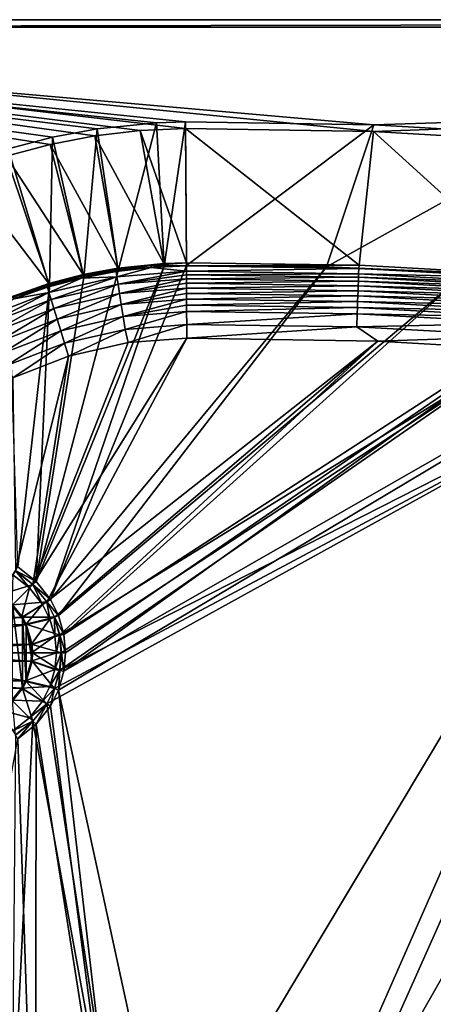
# Model space of a CAD drawing. Header units: metres. Extents: x -1651 to 0, y -1070 to 0.
# Tile 9 of 21: x -1348 to -1185, y -389 to 0. Entities that reach past the tile are written whole.
import ezdxf

# ---------------------------------------------------------------- set-up
doc = ezdxf.new("R2010")
doc.units = ezdxf.units.M

msp = doc.modelspace()

# ---------------------------------------------------------------- linework, layer by layer
at = {"layer": 'None'}
for points in [[(-1300.719116, -43.765892), (-1282.768555, -42.997688), (-1650, 0)], [(-1282.768555, -42.997688), (-1208.617432, -44.136024), (-1650, 0)], [(-1650, 0), (-1208.617432, -44.136024), (0, 0)], [(-1650, 0), (-1353.560425, -53.899364), (-1336.210449, -49.231426)], [(-1336.210449, -49.231426), (-1318.565063, -45.847534), (-1650, 0)], [(-1318.565063, -45.847534), (-1300.719116, -43.765892), (-1650, 0)], [(0, 0), (0, 0, -45), (-1650, 0)], [(0, 0, -45), (-1650, 0, -45), (-1650, 0)], [(-1650, 0, -45), (0, 0, -45), (-1647.142822, -3, -45)], [(0, 0, -45), (-3, -3, -45), (-1647.142822, -3, -45)], [(-1208.617432, -44.136024), (-1134.583252, -48.452602), (0, 0)], [(-3, -3, -3), (-1208.450439, -41.532547, -3), (-1647.142822, -3, -3)], [(-1208.450439, -41.532547, -3), (-1282.784546, -40.389877, -3), (-1647.142822, -3, -3)], [(-1647.142822, -3, -3), (-1282.784546, -40.389877, -3), (-1294.170288, -40.721268, -3)], [(-1294.170288, -40.721268, -3), (-1317.602539, -43.064575, -3), (-1647.142822, -3, -3)], [(-1317.602539, -43.064575, -3), (-1335.225464, -46.334152, -3), (-1647.142822, -3, -3)], [(-1647.142822, -3, -3), (-1335.225464, -46.334152, -3), (-1352.80127, -50.940975, -3)], [(-1647.142822, -3, -3), (-1647.142822, -3, -45), (-3, -3, -3)], [(-1647.142822, -3, -45), (-3, -3, -45), (-3, -3, -3)], [(-1134.234009, -45.864342, -3), (-1208.450439, -41.532547, -3), (-3, -3, -3)], [(-1317.602539, -43.064575, -3), (-1294.170288, -40.721268, -3), (-1309.293091, -99.089668, -406)], [(-1294.170288, -40.721268, -3), (-1291.230957, -97.282898, -406), (-1309.293091, -99.089668, -406)], [(-1294.170288, -40.721268, -3), (-1282.784546, -40.389877, -3), (-1291.230957, -97.282898, -406)], [(-1282.784546, -40.389877, -3), (-1282.439331, -97.026779, -406), (-1291.230957, -97.282898, -406)], [(-1282.784546, -40.389877, -3), (-1208.450439, -41.532547, -3), (-1282.439331, -97.026779, -406)], [(-1208.450439, -41.532547, -3), (-1227.175903, -97.601654, -406), (-1282.439331, -97.026779, -406)], [(-1208.450439, -41.532547, -3), (-1134.234009, -45.864342, -3), (-1227.175903, -97.601654, -406)], [(-1352.80127, -50.940975, -3), (-1335.225464, -46.334152, -3), (-1336.44043, -105.164413, -406)], [(-1335.225464, -46.334152, -3), (-1322.884888, -101.611359, -406), (-1336.44043, -105.164413, -406)], [(-1318.565063, -45.847534), (-1336.210449, -49.231426), (-1309.442993, -98.07914, -377.175201)], [(-1335.225464, -46.334152, -3), (-1317.602539, -43.064575, -3), (-1322.884888, -101.611359, -406)], [(-1317.602539, -43.064575, -3), (-1309.293091, -99.089668, -406), (-1322.884888, -101.611359, -406)], [(-1300.719116, -43.765892), (-1318.565063, -45.847534), (-1291.283936, -96.262695, -377.175201)], [(-1318.565063, -45.847534), (-1309.442993, -98.07914, -377.175201), (-1291.283936, -96.262695, -377.175201)], [(-1282.768555, -42.997688), (-1300.719116, -43.765892), (-1282.445557, -96.005219, -377.175201)], [(-1300.719116, -43.765892), (-1291.283936, -96.262695, -377.175201), (-1282.445557, -96.005219, -377.175201)], [(-1208.617432, -44.136024), (-1282.768555, -42.997688), (-1214.295288, -96.975586, -377.175201)], [(-1282.768555, -42.997688), (-1282.445557, -96.005219, -377.175201), (-1214.295288, -96.975586, -377.175201)], [(-1134.234009, -45.864342, -3), (-1172.095947, -99.991081, -406), (-1227.175903, -97.601654, -406)], [(-1208.617432, -44.136024), (-1214.295288, -96.975586, -377.175201), (-1146.240845, -100.715622, -377.175201)], [(-1134.583252, -48.452602), (-1208.617432, -44.136024), (-1146.240845, -100.715622, -377.175201)], [(-1336.210449, -49.231426), (-1353.560425, -53.899364), (-1323.107544, -100.614326, -377.175201)], [(-1336.210449, -49.231426), (-1323.107544, -100.614326, -377.175201), (-1309.442993, -98.07914, -377.175201)], [(-1353.560425, -53.899364), (-1370.521729, -59.826244), (-1336.735596, -104.186386, -377.175201)], [(-1353.560425, -53.899364), (-1336.735596, -104.186386, -377.175201), (-1323.107544, -100.614326, -377.175201)], [(-1352.80127, -50.940975, -3), (-1336.44043, -105.164413, -406), (-1352.269653, -110.709885, -406)], [(-1370.521729, -59.826244), (-1352.649414, -109.761551, -377.175201), (-1336.735596, -104.186386, -377.175201)], [(-1291.230957, -97.282898, -406), (-1282.439331, -97.026779, -406), (-1336.091064, -228.928284, -406)], [(-1282.439331, -97.026779, -406), (-1227.175903, -97.601654, -406), (-1336.091064, -228.928284, -406)], [(-1296.368164, -97.095139, -379.803467), (-1309.442993, -98.07914, -377.175201), (-1310.243652, -98.71093, -379.803467)], [(-1310.133911, -99.428307, -382.385681), (-1296.368164, -97.095139, -379.803467), (-1310.243652, -98.71093, -379.803467)], [(-1296.311035, -97.818634, -382.385681), (-1296.368164, -97.095139, -379.803467), (-1310.133911, -99.428307, -382.385681)], [(-1291.283936, -96.262695, -377.175201), (-1309.442993, -98.07914, -377.175201), (-1296.368164, -97.095139, -379.803467)], [(-1282.445557, -96.005219, -377.175201), (-1296.368164, -97.095139, -379.803467), (-1282.438232, -97.219513, -382.386566)], [(-1282.445557, -96.005219, -377.175201), (-1291.283936, -96.262695, -377.175201), (-1296.368164, -97.095139, -379.803467)], [(-1296.368164, -97.095139, -379.803467), (-1296.311035, -97.818634, -382.385681), (-1282.438232, -97.219513, -382.386566)], [(-1282.445557, -96.005219, -377.175201), (-1282.438232, -97.219513, -382.386566), (-1214.295288, -96.975586, -377.175201)], [(-1282.438232, -97.219513, -382.386566), (-1214.383667, -98.193672, -382.385681), (-1214.295288, -96.975586, -377.175201)], [(-1214.295288, -96.975586, -377.175201), (-1214.383667, -98.193672, -382.385681), (-1146.240845, -100.715622, -377.175201)], [(-1341.770264, -221.770325, -406), (-1309.293091, -99.089668, -406), (-1291.230957, -97.282898, -406)], [(-1336.091064, -228.928284, -406), (-1341.770264, -221.770325, -406), (-1291.230957, -97.282898, -406)], [(-1322.884888, -101.611359, -406), (-1309.293091, -99.089668, -406), (-1341.770264, -221.770325, -406)], [(-1323.107544, -100.614326, -377.175201), (-1336.735596, -104.186386, -377.175201), (-1323.979858, -101.327599, -379.803467)], [(-1336.091064, -228.928284, -406), (-1227.175903, -97.601654, -406), (-1332.880127, -235.304947, -406)], [(-1227.175903, -97.601654, -406), (-1172.095947, -99.991081, -406), (-1332.880127, -235.304947, -406)], [(-1332.880127, -235.304947, -406), (-1172.095947, -99.991081, -406), (-1330.743774, -242.735291, -406)], [(-1172.095947, -99.991081, -406), (-1117.12439, -104.191658, -406), (-1330.743774, -242.735291, -406)], [(-1310.243652, -98.71093, -379.803467), (-1323.107544, -100.614326, -377.175201), (-1323.979858, -101.327599, -379.803467)], [(-1310.243652, -98.71093, -379.803467), (-1323.979858, -101.327599, -379.803467), (-1323.817993, -102.035057, -382.385681)], [(-1323.817993, -102.035057, -382.385681), (-1310.133911, -99.428307, -382.385681), (-1310.243652, -98.71093, -379.803467)], [(-1309.812256, -101.530243, -387.314758), (-1310.133911, -99.428307, -382.385681), (-1323.817993, -102.035057, -382.385681)], [(-1309.442993, -98.07914, -377.175201), (-1323.107544, -100.614326, -377.175201), (-1310.243652, -98.71093, -379.803467)], [(-1309.812256, -101.530243, -387.314758), (-1296.311035, -97.818634, -382.385681), (-1310.133911, -99.428307, -382.385681)], [(-1296.311035, -97.818634, -382.385681), (-1309.812256, -101.530243, -387.314758), (-1282.425171, -99.348434, -387.314301)], [(-1282.425171, -99.348434, -387.314301), (-1309.812256, -101.530243, -387.314758), (-1309.362915, -104.465813, -391.779236)], [(-1309.362915, -104.465813, -391.779236), (-1282.416748, -100.733841, -389.614227), (-1282.425171, -99.348434, -387.314301)], [(-1282.407104, -102.318085, -391.779541), (-1282.416748, -100.733841, -389.614227), (-1309.362915, -104.465813, -391.779236)], [(-1282.438232, -97.219513, -382.386566), (-1296.311035, -97.818634, -382.385681), (-1282.425171, -99.348434, -387.314301)], [(-1282.438232, -97.219513, -382.386566), (-1282.425171, -99.348434, -387.314301), (-1214.383667, -98.193672, -382.385681)], [(-1282.425171, -99.348434, -387.314301), (-1214.457031, -100.31897, -387.314758), (-1214.383667, -98.193672, -382.385681)], [(-1282.425171, -99.348434, -387.314301), (-1282.416748, -100.733841, -389.614227), (-1214.457031, -100.31897, -387.314758)], [(-1282.416748, -100.733841, -389.614227), (-1214.504883, -101.703445, -389.61441), (-1214.457031, -100.31897, -387.314758)], [(-1282.416748, -100.733841, -389.614227), (-1282.407104, -102.318085, -391.779541), (-1214.504883, -101.703445, -389.61441)], [(-1214.457031, -100.31897, -387.314758), (-1214.504883, -101.703445, -389.61441), (-1146.540283, -104.052643, -387.314758)], [(-1214.383667, -98.193672, -382.385681), (-1214.457031, -100.31897, -387.314758), (-1146.380493, -101.932091, -382.385681)], [(-1214.457031, -100.31897, -387.314758), (-1146.540283, -104.052643, -387.314758), (-1146.380493, -101.932091, -382.385681)], [(-1214.383667, -98.193672, -382.385681), (-1146.380493, -101.932091, -382.385681), (-1146.240845, -100.715622, -377.175201)], [(-1336.735596, -104.186386, -377.175201), (-1352.649414, -109.761551, -377.175201), (-1337.487305, -104.928978, -379.803467)], [(-1337.487305, -104.928978, -379.803467), (-1352.649414, -109.761551, -377.175201), (-1350.682007, -109.498611, -379.803467)], [(-1337.487305, -104.928978, -379.803467), (-1350.682007, -109.498611, -379.803467), (-1350.418945, -110.175102, -382.385681)], [(-1337.487305, -104.928978, -379.803467), (-1350.418945, -110.175102, -382.385681), (-1337.274292, -105.622787, -382.385681)], [(-1336.44043, -105.164413, -406), (-1322.884888, -101.611359, -406), (-1341.770264, -221.770325, -406)], [(-1323.979858, -101.327599, -379.803467), (-1336.735596, -104.186386, -377.175201), (-1337.487305, -104.928978, -379.803467)], [(-1323.979858, -101.327599, -379.803467), (-1337.487305, -104.928978, -379.803467), (-1337.274292, -105.622787, -382.385681)], [(-1323.979858, -101.327599, -379.803467), (-1337.274292, -105.622787, -382.385681), (-1323.817993, -102.035057, -382.385681)], [(-1337.274292, -105.622787, -382.385681), (-1336.650024, -107.655678, -387.314758), (-1323.817993, -102.035057, -382.385681)], [(-1335.77832, -110.494804, -391.779236), (-1309.812256, -101.530243, -387.314758), (-1336.650024, -107.655678, -387.314758)], [(-1336.650024, -107.655678, -387.314758), (-1309.812256, -101.530243, -387.314758), (-1323.817993, -102.035057, -382.385681)], [(-1309.812256, -101.530243, -387.314758), (-1335.77832, -110.494804, -391.779236), (-1309.362915, -104.465813, -391.779236)], [(-1309.362915, -104.465813, -391.779236), (-1335.77832, -110.494804, -391.779236), (-1334.688477, -114.044022, -395.641296)], [(-1334.688477, -114.044022, -395.641296), (-1308.80127, -108.135582, -395.641296), (-1309.362915, -104.465813, -391.779236)], [(-1330.743774, -242.735291, -406), (-1117.12439, -104.191658, -406), (-1330.077148, -250, -406)], [(-1117.12439, -104.191658, -406), (-1330.743774, -257.264709, -406), (-1330.077148, -250, -406)], [(-1117.12439, -104.191658, -406), (-1072.084839, -108.994781, -406), (-1330.743774, -257.264709, -406)], [(-1308.80127, -108.135582, -395.641296), (-1282.407104, -102.318085, -391.779541), (-1309.362915, -104.465813, -391.779236)], [(-1308.80127, -108.135582, -395.641296), (-1282.396362, -104.088615, -393.793762), (-1282.407104, -102.318085, -391.779541)], [(-1282.384521, -106.031303, -395.641296), (-1282.396362, -104.088615, -393.793762), (-1308.80127, -108.135582, -395.641296)], [(-1282.407104, -102.318085, -391.779541), (-1214.559692, -103.287155, -391.779236), (-1214.504883, -101.703445, -389.61441)], [(-1282.407104, -102.318085, -391.779541), (-1282.396362, -104.088615, -393.793762), (-1214.559692, -103.287155, -391.779236)], [(-1282.396362, -104.088615, -393.793762), (-1214.620728, -105.056458, -393.793457), (-1214.559692, -103.287155, -391.779236)], [(-1282.396362, -104.088615, -393.793762), (-1282.384521, -106.031303, -395.641296), (-1214.620728, -105.056458, -393.793457)], [(-1214.559692, -103.287155, -391.779236), (-1214.620728, -105.056458, -393.793457), (-1146.763428, -107.014198, -391.779236)], [(-1214.504883, -101.703445, -389.61441), (-1214.559692, -103.287155, -391.779236), (-1146.644409, -105.434029, -389.61441)], [(-1214.559692, -103.287155, -391.779236), (-1146.763428, -107.014198, -391.779236), (-1146.644409, -105.434029, -389.61441)], [(-1214.504883, -101.703445, -389.61441), (-1146.644409, -105.434029, -389.61441), (-1146.540283, -104.052643, -387.314758)], [(-1350.418945, -110.175102, -382.385681), (-1362.275757, -117.595238, -387.314758), (-1336.650024, -107.655678, -387.314758)], [(-1336.650024, -107.655678, -387.314758), (-1362.275757, -117.595238, -387.314758), (-1361.000488, -120.277885, -391.779236)], [(-1361.000488, -120.277885, -391.779236), (-1335.77832, -110.494804, -391.779236), (-1336.650024, -107.655678, -387.314758)], [(-1352.269653, -110.709885, -406), (-1336.44043, -105.164413, -406), (-1348.928345, -216.09111, -406)], [(-1337.274292, -105.622787, -382.385681), (-1350.418945, -110.175102, -382.385681), (-1336.650024, -107.655678, -387.314758)], [(-1336.44043, -105.164413, -406), (-1341.770264, -221.770325, -406), (-1348.928345, -216.09111, -406)], [(-1333.414185, -118.193962, -398.780426), (-1308.80127, -108.135582, -395.641296), (-1334.688477, -114.044022, -395.641296)], [(-1333.414185, -118.193962, -398.780426), (-1308.144653, -112.426483, -398.780426), (-1308.80127, -108.135582, -395.641296)], [(-1308.144653, -112.426483, -398.780426), (-1282.384521, -106.031303, -395.641296), (-1308.80127, -108.135582, -395.641296)], [(-1308.144653, -112.426483, -398.780426), (-1282.371704, -108.131172, -397.307983), (-1282.384521, -106.031303, -395.641296)], [(-1282.358032, -110.372177, -398.780975), (-1282.371704, -108.131172, -397.307983), (-1308.144653, -112.426483, -398.780426)], [(-1282.384521, -106.031303, -395.641296), (-1214.687866, -106.997711, -395.641296), (-1214.620728, -105.056458, -393.793457)], [(-1282.384521, -106.031303, -395.641296), (-1282.371704, -108.131172, -397.307983), (-1214.687866, -106.997711, -395.641296)], [(-1282.371704, -108.131172, -397.307983), (-1214.760376, -109.096619, -397.307617), (-1214.687866, -106.997711, -395.641296)], [(-1282.371704, -108.131172, -397.307983), (-1282.358032, -110.372177, -398.780975), (-1214.760376, -109.096619, -397.307617)], [(-1214.687866, -106.997711, -395.641296), (-1214.760376, -109.096619, -397.307617), (-1147.042358, -110.716469, -395.641296)], [(-1214.620728, -105.056458, -393.793457), (-1214.687866, -106.997711, -395.641296), (-1146.896484, -108.779549, -393.793457)], [(-1214.687866, -106.997711, -395.641296), (-1147.042358, -110.716469, -395.641296), (-1146.896484, -108.779549, -393.793457)], [(-1214.620728, -105.056458, -393.793457), (-1146.896484, -108.779549, -393.793457), (-1146.763428, -107.014198, -391.779236)], [(-1359.406372, -123.631485, -395.641296), (-1335.77832, -110.494804, -391.779236), (-1361.000488, -120.277885, -391.779236)], [(-1335.77832, -110.494804, -391.779236), (-1359.406372, -123.631485, -395.641296), (-1334.688477, -114.044022, -395.641296)], [(-1308.144653, -112.426483, -398.780426), (-1333.414185, -118.193962, -398.780426), (-1331.995117, -122.815361, -401.100159)], [(-1072.084839, -108.994781, -406), (-1332.880127, -264.695038, -406), (-1330.743774, -257.264709, -406)], [(-1072.084839, -108.994781, -406), (-1270.322021, -553.53772, -406), (-1332.880127, -264.695038, -406)], [(-1307.41333, -117.204849, -401.100159), (-1308.144653, -112.426483, -398.780426), (-1331.995117, -122.815361, -401.100159)], [(-1307.41333, -117.204849, -401.100159), (-1282.358032, -110.372177, -398.780975), (-1308.144653, -112.426483, -398.780426)], [(-1282.343628, -112.736855, -400.048492), (-1282.358032, -110.372177, -398.780975), (-1307.41333, -117.204849, -401.100159)], [(-1282.328613, -115.207176, -401.100342), (-1282.343628, -112.736855, -400.048492), (-1307.41333, -117.204849, -401.100159)], [(-1282.358032, -110.372177, -398.780975), (-1214.837769, -111.336296, -398.780426), (-1214.760376, -109.096619, -397.307617)], [(-1282.358032, -110.372177, -398.780975), (-1282.343628, -112.736855, -400.048492), (-1214.837769, -111.336296, -398.780426)], [(-1282.343628, -112.736855, -400.048492), (-1214.919434, -113.699196, -400.048401), (-1214.837769, -111.336296, -398.780426)], [(-1282.343628, -112.736855, -400.048492), (-1282.328613, -115.207176, -401.100342), (-1214.919434, -113.699196, -400.048401)], [(-1226.428955, -587.216003, -406), (-1270.322021, -553.53772, -406), (-1072.084839, -108.994781, -406)], [(-1013.476501, -117.099854, -406), (-1226.428955, -587.216003, -406), (-1072.084839, -108.994781, -406)], [(-1214.837769, -111.336296, -398.780426), (-1214.919434, -113.699196, -400.048401), (-1147.36853, -115.045364, -398.780426)], [(-1214.760376, -109.096619, -397.307617), (-1214.837769, -111.336296, -398.780426), (-1147.200195, -112.810692, -397.307617)], [(-1214.837769, -111.336296, -398.780426), (-1147.36853, -115.045364, -398.780426), (-1147.200195, -112.810692, -397.307617)], [(-1214.760376, -109.096619, -397.307617), (-1147.200195, -112.810692, -397.307617), (-1147.042358, -110.716469, -395.641296)], [(-1334.688477, -114.044022, -395.641296), (-1359.406372, -123.631485, -395.641296), (-1357.542358, -127.552696, -398.780426)], [(-1357.542358, -127.552696, -398.780426), (-1333.414185, -118.193962, -398.780426), (-1334.688477, -114.044022, -395.641296)], [(-1282.328613, -115.207176, -401.100342), (-1307.41333, -117.204849, -401.100159), (-1306.630249, -122.321953, -402.52005)], [(-1282.296997, -120.383163, -402.522797), (-1282.328613, -115.207176, -401.100342), (-1306.630249, -122.321953, -402.52005)], [(-1282.328613, -115.207176, -401.100342), (-1215.004761, -116.16777, -401.100159), (-1214.919434, -113.699196, -400.048401)], [(-1282.328613, -115.207176, -401.100342), (-1282.296997, -120.383163, -402.522797), (-1215.004761, -116.16777, -401.100159)], [(-1282.296997, -120.383163, -402.522797), (-1215.183594, -121.341736, -402.52005), (-1215.004761, -116.16777, -401.100159)], [(-1215.004761, -116.16777, -401.100159), (-1215.183594, -121.341736, -402.52005), (-1147.731812, -119.866043, -401.100159)], [(-1214.919434, -113.699196, -400.048401), (-1215.004761, -116.16777, -401.100159), (-1147.546143, -117.402985, -400.048401)], [(-1215.004761, -116.16777, -401.100159), (-1147.731812, -119.866043, -401.100159), (-1147.546143, -117.402985, -400.048401)], [(-1214.919434, -113.699196, -400.048401), (-1147.546143, -117.402985, -400.048401), (-1147.36853, -115.045364, -398.780426)], [(-1355.466675, -131.919373, -401.100159), (-1333.414185, -118.193962, -398.780426), (-1357.542358, -127.552696, -398.780426)], [(-1331.995117, -122.815361, -401.100159), (-1333.414185, -118.193962, -398.780426), (-1355.466675, -131.919373, -401.100159)], [(-1307.41333, -117.204849, -401.100159), (-1331.995117, -122.815361, -401.100159), (-1330.475464, -127.764366, -402.52005)], [(-1306.630249, -122.321953, -402.52005), (-1307.41333, -117.204849, -401.100159), (-1330.475464, -127.764366, -402.52005)], [(-1306.630249, -122.321953, -402.52005), (-1305.349854, -127.50531, -403), (-1282.296997, -120.383163, -402.522797)], [(-1305.349854, -127.50531, -403), (-1282.264526, -125.712708, -403), (-1282.296997, -120.383163, -402.522797)], [(-1282.296997, -120.383163, -402.522797), (-1282.264526, -125.712708, -403), (-1215.183594, -121.341736, -402.52005)], [(-1181.447754, -619.426575, -406), (-1226.428955, -587.216003, -406), (-1013.476501, -117.099854, -406)], [(-1215.183594, -121.341736, -402.52005), (-1148.120728, -125.028465, -402.52005), (-1147.731812, -119.866043, -401.100159)], [(-1331.995117, -122.815361, -401.100159), (-1355.466675, -131.919373, -401.100159), (-1353.243774, -136.595612, -402.52005)], [(-1330.475464, -127.764366, -402.52005), (-1331.995117, -122.815361, -401.100159), (-1353.243774, -136.595612, -402.52005)], [(-1330.475464, -127.764366, -402.52005), (-1328.959839, -132.873413, -403), (-1306.630249, -122.321953, -402.52005)], [(-1328.959839, -132.873413, -403), (-1305.349854, -127.50531, -403), (-1306.630249, -122.321953, -402.52005)], [(-1282.264526, -125.712708, -403), (-1206.900146, -126.978722, -403), (-1215.183594, -121.341736, -402.52005)], [(-1215.183594, -121.341736, -402.52005), (-1206.900146, -126.978722, -403), (-1148.120728, -125.028465, -402.52005)], [(-1353.243774, -136.595612, -402.52005), (-1350.947266, -141.426514, -403), (-1330.475464, -127.764366, -402.52005)], [(-1350.947266, -141.426514, -403), (-1328.959839, -132.873413, -403), (-1330.475464, -127.764366, -402.52005)], [(-1282.264526, -125.712708, -403), (-1342.995117, -222.995056, -403), (-1337.562988, -229.841339, -403)], [(-1282.264526, -125.712708, -403), (-1305.349854, -127.50531, -403), (-1342.995117, -222.995056, -403)], [(-1305.349854, -127.50531, -403), (-1328.959839, -132.873413, -403), (-1342.995117, -222.995056, -403)], [(-1206.900146, -126.978722, -403), (-1282.264526, -125.712708, -403), (-1337.562988, -229.841339, -403)], [(-1206.900146, -126.978722, -403), (-1337.562988, -229.841339, -403), (-1334.490601, -235.94249, -403)], [(-1332.446899, -243.050476, -403), (-1206.900146, -126.978722, -403), (-1334.490601, -235.94249, -403)], [(-1149.664185, -130.250336, -403), (-1206.900146, -126.978722, -403), (-1332.446899, -243.050476, -403)], [(-1206.900146, -126.978722, -403), (-1149.664185, -130.250336, -403), (-1148.120728, -125.028465, -402.52005)], [(-1093.557251, -135.405212, -403), (-1149.664185, -130.250336, -403), (-1332.446899, -256.949524, -403)], [(-1149.664185, -130.250336, -403), (-1331.809204, -250, -403), (-1332.446899, -256.949524, -403)], [(-1331.809204, -250, -403), (-1149.664185, -130.250336, -403), (-1332.446899, -243.050476, -403)], [(-1328.959839, -132.873413, -403), (-1350.947266, -141.426514, -403), (-1349.841309, -217.562958, -403)], [(-1342.995117, -222.995056, -403), (-1328.959839, -132.873413, -403), (-1349.841309, -217.562958, -403)], [(-1334.490601, -264.057495, -403), (-1337.562988, -270.158661, -403), (-1093.557251, -135.405212, -403)], [(-1093.557251, -135.405212, -403), (-1337.562988, -270.158661, -403), (-1304.547363, -487.969818, -403)], [(-1332.446899, -256.949524, -403), (-1334.490601, -264.057495, -403), (-1093.557251, -135.405212, -403)], [(-1304.547363, -487.969818, -403), (-1263.507813, -522.243103, -403), (-1093.557251, -135.405212, -403)], [(-1263.507813, -522.243103, -403), (-1046.447266, -141.236023, -403), (-1093.557251, -135.405212, -403)], [(-1263.507813, -522.243103, -403), (-999.525085, -148.42247, -403), (-1046.447266, -141.236023, -403)], [(-942.473816, -159.040817, -403), (-999.525085, -148.42247, -403), (-1263.507813, -522.243103, -403)], [(-1193.170532, -576.010864, -403), (-942.473816, -159.040817, -403), (-1263.507813, -522.243103, -403)], [(-1193.170532, -576.010864, -403), (-1146.910767, -608.250427, -403), (-942.473816, -159.040817, -403)], [(-1355.859497, -227.156845, -411.970001), (-1349.818115, -217.525528, -408.923737), (-1342.963867, -222.963928, -408.923737)], [(-1350.860229, -219.205322, -406.347565), (-1344.361694, -224.361694, -406.347565), (-1349.841309, -217.562958, -403)], [(-1344.361694, -224.361694, -406.347565), (-1342.995117, -222.995056, -403), (-1349.841309, -217.562958, -403)], [(-1349.818115, -217.525528, -408.923737), (-1348.928345, -216.09111, -406), (-1341.770264, -221.770325, -406)], [(-1342.963867, -222.963928, -408.923737), (-1349.818115, -217.525528, -408.923737), (-1341.770264, -221.770325, -406)], [(-1351.282349, -231.282379, -408.970001), (-1344.361694, -224.361694, -406.347565), (-1350.860229, -219.205322, -406.347565)], [(-1351.003052, -231.003098, -411.970001), (-1355.859497, -227.156845, -411.970001), (-1342.963867, -222.963928, -408.923737)], [(-1351.282349, -231.282379, -408.970001), (-1347.49292, -236.066986, -408.970001), (-1344.361694, -224.361694, -406.347565)], [(-1351.003052, -231.003098, -411.970001), (-1342.963867, -222.963928, -408.923737), (-1337.525513, -229.81813, -408.923737)], [(-1347.49292, -236.066986, -408.970001), (-1339.205322, -230.860184, -406.347565), (-1344.361694, -224.361694, -406.347565)], [(-1344.361694, -224.361694, -406.347565), (-1339.205322, -230.860184, -406.347565), (-1342.995117, -222.995056, -403)], [(-1339.205322, -230.860184, -406.347565), (-1337.562988, -229.841339, -403), (-1342.995117, -222.995056, -403)], [(-1342.963867, -222.963928, -408.923737), (-1341.770264, -221.770325, -406), (-1336.091064, -228.928284, -406)], [(-1337.525513, -229.81813, -408.923737), (-1342.963867, -222.963928, -408.923737), (-1336.091064, -228.928284, -406)], [(-1337.525513, -229.81813, -408.923737), (-1336.091064, -228.928284, -406), (-1332.880127, -235.304947, -406)], [(-1347.49292, -236.066986, -408.970001), (-1351.282349, -231.282379, -408.970001), (-1392.50708, -236.066986, -408.970001)], [(-1347.15686, -235.859467, -411.970001), (-1351.003052, -231.003098, -411.970001), (-1337.525513, -229.81813, -408.923737)], [(-1347.15686, -235.859467, -411.970001), (-1347.15686, -264.140533, -411.970001), (-1351.003052, -231.003098, -411.970001)], [(-1347.15686, -264.140533, -411.970001), (-1351.003052, -268.996887, -411.970001), (-1351.003052, -231.003098, -411.970001)], [(-1347.49292, -236.066986, -408.970001), (-1345.975464, -238.885956, -408.970001), (-1339.205322, -230.860184, -406.347565)], [(-1347.15686, -235.859467, -411.970001), (-1337.525513, -229.81813, -408.923737), (-1334.449585, -235.926285, -408.923737)], [(-1345.975464, -238.885956, -408.970001), (-1336.287598, -236.6539, -406.347565), (-1339.205322, -230.860184, -406.347565)], [(-1339.205322, -230.860184, -406.347565), (-1336.287598, -236.6539, -406.347565), (-1337.562988, -229.841339, -403)], [(-1336.287598, -236.6539, -406.347565), (-1334.490601, -235.94249, -403), (-1337.562988, -229.841339, -403)], [(-1334.449585, -235.926285, -408.923737), (-1337.525513, -229.81813, -408.923737), (-1332.880127, -235.304947, -406)], [(-1345.975464, -238.885956, -408.970001), (-1347.49292, -236.066986, -408.970001), (-1394.024536, -238.885956, -408.970001)], [(-1394.024536, -238.885956, -408.970001), (-1347.49292, -236.066986, -408.970001), (-1392.50708, -236.066986, -408.970001)], [(-1345.617554, -238.718918, -411.970001), (-1347.15686, -235.859467, -411.970001), (-1334.449585, -235.926285, -408.923737)], [(-1345.617554, -238.718918, -411.970001), (-1345.617554, -261.281067, -411.970001), (-1347.15686, -235.859467, -411.970001)], [(-1345.617554, -261.281067, -411.970001), (-1347.15686, -264.140533, -411.970001), (-1347.15686, -235.859467, -411.970001)], [(-1345.975464, -238.885956, -408.970001), (-1343.733887, -246.71492, -408.970001), (-1336.287598, -236.6539, -406.347565)], [(-1345.617554, -238.718918, -411.970001), (-1334.449585, -235.926285, -408.923737), (-1332.403564, -243.042465, -408.923737)], [(-1343.733887, -246.71492, -408.970001), (-1334.34729, -243.402161, -406.347565), (-1336.287598, -236.6539, -406.347565)], [(-1336.287598, -236.6539, -406.347565), (-1334.34729, -243.402161, -406.347565), (-1334.490601, -235.94249, -403)], [(-1334.34729, -243.402161, -406.347565), (-1332.446899, -243.050476, -403), (-1334.490601, -235.94249, -403)], [(-1334.449585, -235.926285, -408.923737), (-1332.880127, -235.304947, -406), (-1330.743774, -242.735291, -406)], [(-1332.403564, -243.042465, -408.923737), (-1334.449585, -235.926285, -408.923737), (-1330.743774, -242.735291, -406)], [(-1343.733887, -246.71492, -408.970001), (-1345.975464, -238.885956, -408.970001), (-1396.266113, -246.71492, -408.970001)], [(-1396.266113, -246.71492, -408.970001), (-1345.975464, -238.885956, -408.970001), (-1394.024536, -238.885956, -408.970001)], [(-1343.341797, -246.66748, -411.970001), (-1345.617554, -238.718918, -411.970001), (-1332.403564, -243.042465, -408.923737)], [(-1343.341797, -246.66748, -411.970001), (-1343.134277, -250, -411.970001), (-1345.617554, -238.718918, -411.970001)], [(-1343.134277, -250, -411.970001), (-1343.341797, -253.33252, -411.970001), (-1345.617554, -238.718918, -411.970001)], [(-1345.617554, -238.718918, -411.970001), (-1343.341797, -253.33252, -411.970001), (-1345.617554, -261.281067, -411.970001)], [(-1343.733887, -246.71492, -408.970001), (-1343.529297, -250, -408.970001), (-1334.34729, -243.402161, -406.347565)], [(-1343.529297, -250, -408.970001), (-1333.741943, -250, -406.347565), (-1334.34729, -243.402161, -406.347565)], [(-1343.341797, -246.66748, -411.970001), (-1332.403564, -243.042465, -408.923737), (-1331.765259, -250, -408.923737)], [(-1334.34729, -243.402161, -406.347565), (-1333.741943, -250, -406.347565), (-1332.446899, -243.050476, -403)], [(-1333.741943, -250, -406.347565), (-1331.809204, -250, -403), (-1332.446899, -243.050476, -403)], [(-1332.403564, -243.042465, -408.923737), (-1330.743774, -242.735291, -406), (-1330.077148, -250, -406)], [(-1331.765259, -250, -408.923737), (-1332.403564, -243.042465, -408.923737), (-1330.077148, -250, -406)], [(-1396.470703, -250, -408.970001), (-1343.529297, -250, -408.970001), (-1343.733887, -246.71492, -408.970001)], [(-1396.470703, -250, -408.970001), (-1343.733887, -246.71492, -408.970001), (-1396.266113, -246.71492, -408.970001)], [(-1343.134277, -250, -411.970001), (-1343.341797, -246.66748, -411.970001), (-1331.765259, -250, -408.923737)], [(-1396.266113, -253.28508, -408.970001), (-1343.733887, -253.28508, -408.970001), (-1396.470703, -250, -408.970001)], [(-1343.733887, -253.28508, -408.970001), (-1343.529297, -250, -408.970001), (-1396.470703, -250, -408.970001)], [(-1334.34729, -256.597839, -406.347565), (-1333.741943, -250, -406.347565), (-1343.733887, -253.28508, -408.970001)], [(-1333.741943, -250, -406.347565), (-1343.529297, -250, -408.970001), (-1343.733887, -253.28508, -408.970001)], [(-1332.403564, -256.95755, -408.923737), (-1343.341797, -253.33252, -411.970001), (-1343.134277, -250, -411.970001)], [(-1331.765259, -250, -408.923737), (-1332.403564, -256.95755, -408.923737), (-1343.134277, -250, -411.970001)], [(-1332.446899, -256.949524, -403), (-1331.809204, -250, -403), (-1334.34729, -256.597839, -406.347565)], [(-1331.809204, -250, -403), (-1333.741943, -250, -406.347565), (-1334.34729, -256.597839, -406.347565)], [(-1330.743774, -257.264709, -406), (-1332.403564, -256.95755, -408.923737), (-1331.765259, -250, -408.923737)], [(-1330.077148, -250, -406), (-1330.743774, -257.264709, -406), (-1331.765259, -250, -408.923737)], [(-1394.024536, -261.114044, -408.970001), (-1345.975464, -261.114044, -408.970001), (-1396.266113, -253.28508, -408.970001)], [(-1345.975464, -261.114044, -408.970001), (-1343.733887, -253.28508, -408.970001), (-1396.266113, -253.28508, -408.970001)], [(-1334.34729, -256.597839, -406.347565), (-1343.733887, -253.28508, -408.970001), (-1345.975464, -261.114044, -408.970001)], [(-1336.287598, -263.3461, -406.347565), (-1334.34729, -256.597839, -406.347565), (-1345.975464, -261.114044, -408.970001)], [(-1334.449585, -264.0737, -408.923737), (-1345.617554, -261.281067, -411.970001), (-1343.341797, -253.33252, -411.970001)], [(-1332.403564, -256.95755, -408.923737), (-1334.449585, -264.0737, -408.923737), (-1343.341797, -253.33252, -411.970001)], [(-1332.446899, -256.949524, -403), (-1334.34729, -256.597839, -406.347565), (-1336.287598, -263.3461, -406.347565)], [(-1334.490601, -264.057495, -403), (-1332.446899, -256.949524, -403), (-1336.287598, -263.3461, -406.347565)], [(-1332.880127, -264.695038, -406), (-1334.449585, -264.0737, -408.923737), (-1332.403564, -256.95755, -408.923737)], [(-1330.743774, -257.264709, -406), (-1332.880127, -264.695038, -406), (-1332.403564, -256.95755, -408.923737)], [(-1392.50708, -263.933014, -408.970001), (-1347.49292, -263.933014, -408.970001), (-1394.024536, -261.114044, -408.970001)], [(-1347.49292, -263.933014, -408.970001), (-1345.975464, -261.114044, -408.970001), (-1394.024536, -261.114044, -408.970001)], [(-1351.282349, -268.717621, -408.970001), (-1347.49292, -263.933014, -408.970001), (-1392.50708, -263.933014, -408.970001)], [(-1339.205322, -269.139832, -406.347565), (-1347.49292, -263.933014, -408.970001), (-1351.282349, -268.717621, -408.970001)], [(-1342.963867, -277.036072, -408.923737), (-1351.003052, -268.996887, -411.970001), (-1347.15686, -264.140533, -411.970001)], [(-1336.287598, -263.3461, -406.347565), (-1345.975464, -261.114044, -408.970001), (-1347.49292, -263.933014, -408.970001)], [(-1339.205322, -269.139832, -406.347565), (-1336.287598, -263.3461, -406.347565), (-1347.49292, -263.933014, -408.970001)], [(-1337.525513, -270.181885, -408.923737), (-1347.15686, -264.140533, -411.970001), (-1345.617554, -261.281067, -411.970001)], [(-1337.525513, -270.181885, -408.923737), (-1342.963867, -277.036072, -408.923737), (-1347.15686, -264.140533, -411.970001)], [(-1334.449585, -264.0737, -408.923737), (-1337.525513, -270.181885, -408.923737), (-1345.617554, -261.281067, -411.970001)], [(-1334.490601, -264.057495, -403), (-1336.287598, -263.3461, -406.347565), (-1339.205322, -269.139832, -406.347565)], [(-1337.562988, -270.158661, -403), (-1334.490601, -264.057495, -403), (-1339.205322, -269.139832, -406.347565)], [(-1336.091064, -271.071716, -406), (-1337.525513, -270.181885, -408.923737), (-1334.449585, -264.0737, -408.923737)], [(-1332.880127, -264.695038, -406), (-1336.091064, -271.071716, -406), (-1334.449585, -264.0737, -408.923737)], [(-1332.880127, -264.695038, -406), (-1302.379272, -527.437622, -406), (-1336.091064, -271.071716, -406)], [(-1270.322021, -553.53772, -406), (-1302.379272, -527.437622, -406), (-1332.880127, -264.695038, -406)], [(-1344.361694, -275.638306, -406.347565), (-1351.282349, -268.717621, -408.970001), (-1356.067017, -272.507111, -408.970001)], [(-1344.361694, -275.638306, -406.347565), (-1339.205322, -269.139832, -406.347565), (-1351.282349, -268.717621, -408.970001)], [(-1342.963867, -277.036072, -408.923737), (-1349.818115, -282.474457, -408.923737), (-1351.003052, -268.996887, -411.970001)], [(-1337.562988, -270.158661, -403), (-1339.205322, -269.139832, -406.347565), (-1344.361694, -275.638306, -406.347565)], [(-1342.995117, -277.004944, -403), (-1337.562988, -270.158661, -403), (-1344.361694, -275.638306, -406.347565)], [(-1337.562988, -270.158661, -403), (-1342.995117, -277.004944, -403), (-1304.547363, -487.969818, -403)], [(-1341.770264, -278.229675, -406), (-1342.963867, -277.036072, -408.923737), (-1337.525513, -270.181885, -408.923737)], [(-1336.091064, -271.071716, -406), (-1341.770264, -278.229675, -406), (-1337.525513, -270.181885, -408.923737)], [(-1302.379272, -527.437622, -406), (-1341.770264, -278.229675, -406), (-1336.091064, -271.071716, -406)], [(-1350.860229, -280.794678, -406.347565), (-1344.361694, -275.638306, -406.347565), (-1356.067017, -272.507111, -408.970001)], [(-1342.995117, -277.004944, -403), (-1344.361694, -275.638306, -406.347565), (-1350.860229, -280.794678, -406.347565)], [(-1304.547363, -487.969818, -403), (-1342.995117, -277.004944, -403), (-1351.267212, -446.067352, -403)], [(-1342.995117, -277.004944, -403), (-1349.841309, -282.437042, -403), (-1351.267212, -446.067352, -403)], [(-1349.841309, -282.437042, -403), (-1342.995117, -277.004944, -403), (-1350.860229, -280.794678, -406.347565)], [(-1348.928345, -283.908905, -406), (-1349.818115, -282.474457, -408.923737), (-1342.963867, -277.036072, -408.923737)], [(-1341.770264, -278.229675, -406), (-1348.928345, -283.908905, -406), (-1342.963867, -277.036072, -408.923737)], [(-1341.980347, -493.312286, -406), (-1348.928345, -283.908905, -406), (-1341.770264, -278.229675, -406)], [(-1302.379272, -527.437622, -406), (-1341.980347, -493.312286, -406), (-1341.770264, -278.229675, -406)], [(-1341.980347, -493.312286, -406), (-1380.497314, -457.967896, -406), (-1348.928345, -283.908905, -406)]]:
    msp.add_3dface(points, dxfattribs=at)

doc.saveas('drawing.dxf')
